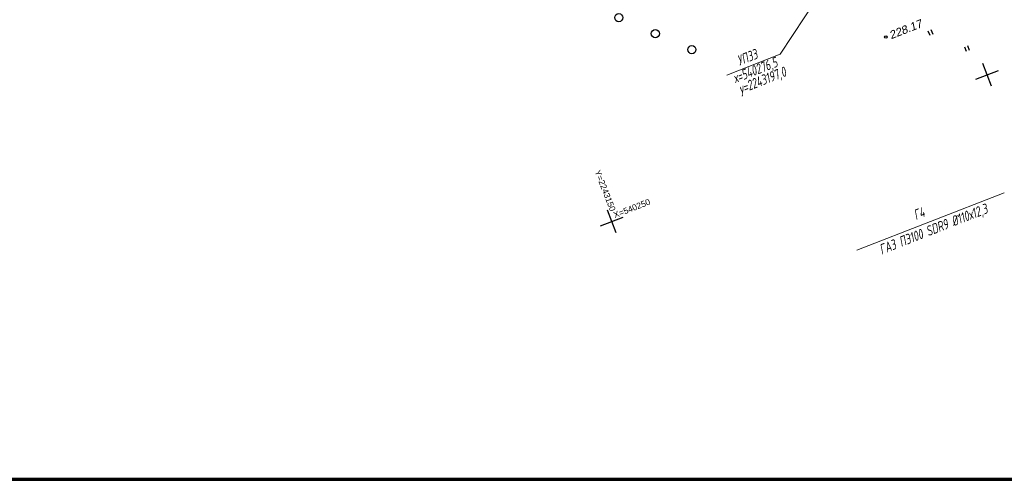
# Model space of a CAD drawing. Header units: millimetres. Extents: x -10 to 1169, y 1 to 1686.
# Tile 159 of 224: x 348 to 470, y 1046 to 1103. Entities that reach past the tile are written whole.
import ezdxf
from ezdxf.enums import TextEntityAlignment as Align

# ---------------------------------------------------------------- set-up
doc = ezdxf.new("R2010")
doc.units = ezdxf.units.MM
doc.linetypes.add('CONTI', pattern=[0])
for name, color, linetype in [('CONTURS', 7, 'Continuous'), ('COORDS', 7, 'Continuous'), ('GPR_PICK', 7, 'Continuous'), ('PDIGIT', 170, 'Continuous'), ('PICKETS', 7, 'Continuous'), ('Листы', 7, 'Continuous')]:
    doc.layers.add(name, color=color, linetype=linetype)
doc.styles.add('GPR', font='isocpeui.ttf', dxfattribs={"width": 0.8})
doc.styles.get("Standard").update_dxf_attribs({"font": 'arial.ttf'})

# ---------------------------------------------------------------- blocks, each defined once
blk = doc.blocks.new('372')
at = {"layer": 'CONTURS'}
blk.add_circle((0, 0), 1, dxfattribs=at)
blk = doc.blocks.new('401')
at = {"layer": 'CONTURS'}
for p, q in [((0, 0), (0, 1.2)), ((0.8, 0), (0.8, 1.2))]:
    blk.add_line(p, q, dxfattribs=at)

msp = doc.modelspace()

# ---------------------------------------------------------------- linework, layer by layer
at = {"layer": 'CONTURS', "color": 0, "linetype": 'CONTI', "lineweight": 15}
for p, q in [((455.86317, 1120.27153), (441.88027, 1099.14002)), ((435.27246, 1096.55801), (441.89111, 1099.1451)), ((469.69472, 1081.97412), (451.41723, 1074.82984))]:
    msp.add_line(p, q, dxfattribs=at)
at = {"layer": 'COORDS', "lineweight": -2}
for p, q in [((468.1324, 1095.19724), (467.04023, 1097.99137)), ((466.18925, 1096.04822), (468.98338, 1097.14039)), ((421.56354, 1076.99446), (420.47137, 1079.78859)), ((419.62039, 1077.84544), (422.41452, 1078.93761))]:
    msp.add_line(p, q, dxfattribs=at)
at = {"layer": 'PICKETS', "color": 7, "lineweight": -2}
msp.add_circle((455.01618, 1101.27637), 0.15, dxfattribs=at)
at = {"layer": 'Листы', "lineweight": 70, "ltscale": 200}
msp.add_lwpolyline([(1167.09237, 1332.30798), (-9.65295, 1332.30798), (-9.65295, 1046.42792), (1167.09237, 1046.42792)], close=True, dxfattribs=at)

# ---------------------------------------------------------------- block references
at = {"layer": 'CONTURS', "lineweight": -2, "xscale": 0.4999999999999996, "yscale": 0.4999999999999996, "zscale": 0.4999999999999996, "rotation": 21.3494687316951}
for name, p in [('372', (421.87345, 1103.68163)), ('372', (426.40747, 1101.696)), ('401', (460.49867, 1101.4488)), ('372', (430.94148, 1099.71038)), ('401', (465.03269, 1099.46318))]:
    msp.add_blockref(name, p, dxfattribs=at)

# ---------------------------------------------------------------- texts
at = {"layer": 'COORDS', "lineweight": -2}
for s, rotation, p in [('Y=2243150', 291.3494687, (418.85831, 1084.60206)), ('X=540250', 21.3494687, (421.39213, 1078.8064))]:
    msp.add_text(s, height=0.75, rotation=rotation, dxfattribs=at).set_placement(p)
at = {"layer": 'GPR_PICK', "style": 'GPR', "width": 0.7}
for s, p in [('УП33', (438.04274, 1098.18632)), ('х=540276,5', (439.02541, 1096.59753)), ('у=2243197,0', (439.89783, 1095.33326)), ('ГАЗ ПЭ100 SDR9 %%C110х12,3', (461.13507, 1076.87845)), ('Г4', (459.36131, 1078.80939))]:
    msp.add_text(s, height=1.25, rotation=21.3494687, dxfattribs=at).set_placement(p, align=Align.CENTER)
at = {"layer": 'PDIGIT', "color": 7, "lineweight": -2, "oblique": 10}
msp.add_text('228.17', height=1, rotation=21.3494687, dxfattribs=at).set_placement((455.6639, 1100.99271))

doc.saveas('drawing.dxf')
